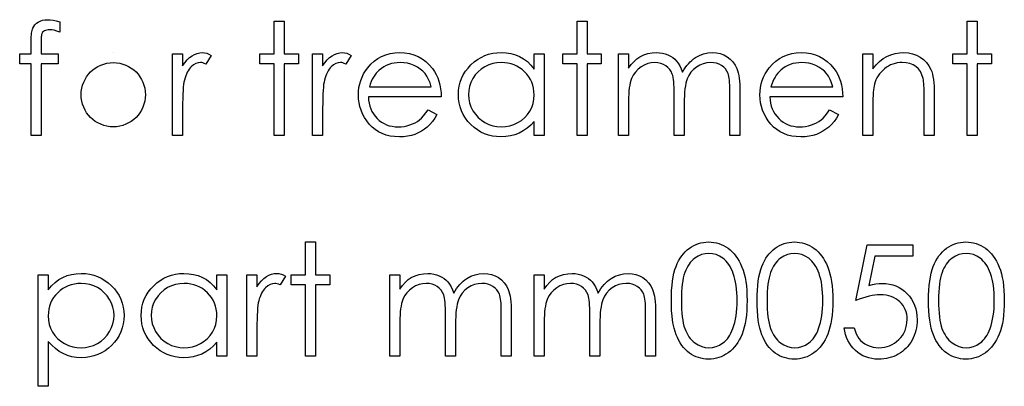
# Model space of a CAD drawing. Header units: inches. Extents: x 0.1 to 87.3, y 0.1 to 33.9.
# Tile 128 of 161: x 33.066 to 33.894, y 23.864 to 24.173. Entities that reach past the tile are written whole.
import ezdxf

# ---------------------------------------------------------------- set-up
doc = ezdxf.new("R2010")
doc.units = ezdxf.units.IN
doc.header["$MEASUREMENT"] = 0

msp = doc.modelspace()

# ---------------------------------------------------------------- linework, layer by layer
at = {"color": 7, "linetype": 'Continuous'}
msp.add_line((33.144275, 24.145108), (33.144275, 24.145108), dxfattribs=at)
at = {"color": 7, "linetype": 'Continuous', "flags": 128}
for points in [[(33.099165, 24.170987), (33.099166, 24.162235), (33.099166, 24.162235), (33.096762, 24.163155), (33.094546, 24.163813), (33.092499, 24.164207), (33.090639, 24.164338), (33.090639, 24.164338), (33.089381, 24.164263), (33.088217, 24.164075), (33.087184, 24.163737), (33.086245, 24.163268), (33.085456, 24.162705), (33.084818, 24.162122), (33.084348, 24.161484), (33.084048, 24.160808), (33.083935, 24.160395), (33.08386, 24.159831), (33.083766, 24.159118), (33.08371, 24.158272), (33.083653, 24.157258), (33.083634, 24.156132), (33.083597, 24.154836), (33.083597, 24.153408), (33.083597, 24.153408), (33.083597, 24.143906), (33.083597, 24.143906), (33.097964, 24.143906), (33.097964, 24.143906), (33.097964, 24.135492), (33.097964, 24.135492), (33.083578, 24.135492), (33.083578, 24.135492), (33.083541, 24.075396), (33.083541, 24.075396), (33.075127, 24.075396), (33.075127, 24.075396), (33.075127, 24.135492), (33.075127, 24.135492), (33.065512, 24.135492), (33.065512, 24.135492), (33.065512, 24.143906), (33.065512, 24.143906), (33.075127, 24.143906), (33.075127, 24.143906), (33.075127, 24.154854), (33.075127, 24.154854), (33.075146, 24.156676), (33.075221, 24.158348), (33.075315, 24.159888), (33.075465, 24.161315), (33.075653, 24.162573), (33.075897, 24.163719), (33.07616, 24.164733), (33.076479, 24.165597), (33.077268, 24.167137), (33.078301, 24.168508), (33.079559, 24.169728), (33.081062, 24.17078), (33.082771, 24.171644), (33.084649, 24.172264), (33.086696, 24.17262), (33.088912, 24.172752), (33.088912, 24.172752), (33.091165, 24.172639), (33.093625, 24.17232), (33.096292, 24.171757), (33.099166, 24.170987)], [(33.279453, 24.17155), (33.287868, 24.17155), (33.287868, 24.17155), (33.287868, 24.143906), (33.287868, 24.143906), (33.299887, 24.143906), (33.299887, 24.143906), (33.299887, 24.135492), (33.299887, 24.135492), (33.287868, 24.135492), (33.287868, 24.135492), (33.287868, 24.075396), (33.287868, 24.075396), (33.279454, 24.075396), (33.279454, 24.075396), (33.279454, 24.135492), (33.279454, 24.135492), (33.267435, 24.135492), (33.267435, 24.135492), (33.267435, 24.143906), (33.267435, 24.143906), (33.279454, 24.143906), (33.279454, 24.143906), (33.279454, 24.17155)], [(33.534261, 24.17155), (33.542675, 24.17155), (33.542675, 24.17155), (33.542675, 24.143906), (33.542675, 24.143906), (33.554694, 24.143906), (33.554694, 24.143906), (33.554694, 24.135492), (33.554694, 24.135492), (33.542675, 24.135492), (33.542675, 24.135492), (33.542675, 24.075396), (33.542675, 24.075396), (33.534262, 24.075396), (33.534262, 24.075396), (33.534262, 24.135492), (33.534262, 24.135492), (33.522243, 24.135492), (33.522243, 24.135492), (33.522243, 24.143906), (33.522243, 24.143906), (33.534262, 24.143906), (33.534262, 24.143906), (33.534262, 24.17155)], [(33.862386, 24.17155), (33.8708, 24.17155), (33.8708, 24.17155), (33.8708, 24.143906), (33.8708, 24.143906), (33.882819, 24.143906), (33.882819, 24.143906), (33.882819, 24.135492), (33.882819, 24.135492), (33.8708, 24.135492), (33.8708, 24.135492), (33.8708, 24.075396), (33.8708, 24.075396), (33.862387, 24.075396), (33.862387, 24.075396), (33.862387, 24.135492), (33.862387, 24.135492), (33.850368, 24.135492), (33.850368, 24.135492), (33.850368, 24.143906), (33.850368, 24.143906), (33.862387, 24.143906), (33.862387, 24.143906), (33.862387, 24.17155)], [(33.194117, 24.143906), (33.202531, 24.143906), (33.202531, 24.143906), (33.202531, 24.133821), (33.202531, 24.133821), (33.204447, 24.1366), (33.206418, 24.138967), (33.208428, 24.140901), (33.210494, 24.142441), (33.212616, 24.143605), (33.214794, 24.14445), (33.216992, 24.144939), (33.219245, 24.145108), (33.219245, 24.145108), (33.220992, 24.144957), (33.222795, 24.144525), (33.224654, 24.143793), (33.226569, 24.14276), (33.226569, 24.14276), (33.22195, 24.135473), (33.22195, 24.135473), (33.220729, 24.135999), (33.219602, 24.136394), (33.218569, 24.136619), (33.217649, 24.136694), (33.217649, 24.136694), (33.215639, 24.136469), (33.213649, 24.135793), (33.211714, 24.134666), (33.209799, 24.133088), (33.208879, 24.132131), (33.208015, 24.131041), (33.207226, 24.129839), (33.206475, 24.128506), (33.20578, 24.127041), (33.205141, 24.125464), (33.204559, 24.123755), (33.204033, 24.121933), (33.204033, 24.121933), (33.203677, 24.120299), (33.203376, 24.11829), (33.203113, 24.115905), (33.202907, 24.113144), (33.202738, 24.110027), (33.202625, 24.106533), (33.20255, 24.102665), (33.202531, 24.09842), (33.202531, 24.09842), (33.202531, 24.075396), (33.202531, 24.075396), (33.194118, 24.075396), (33.194118, 24.075396), (33.194118, 24.143906)], [(33.311906, 24.143906), (33.320319, 24.143906), (33.320319, 24.143906), (33.320319, 24.133821), (33.320319, 24.133821), (33.322235, 24.1366), (33.324207, 24.138967), (33.326216, 24.140901), (33.328282, 24.142441), (33.330404, 24.143605), (33.332583, 24.14445), (33.33478, 24.144939), (33.337034, 24.145108), (33.337034, 24.145108), (33.33878, 24.144957), (33.340583, 24.144525), (33.342442, 24.143793), (33.344358, 24.14276), (33.344358, 24.14276), (33.339738, 24.135473), (33.339738, 24.135473), (33.338517, 24.135999), (33.33739, 24.136394), (33.336358, 24.136619), (33.335437, 24.136694), (33.335437, 24.136694), (33.333428, 24.136469), (33.331437, 24.135793), (33.329503, 24.134666), (33.327587, 24.133088), (33.326667, 24.132131), (33.325803, 24.131041), (33.325014, 24.129839), (33.324263, 24.128506), (33.323568, 24.127041), (33.32293, 24.125464), (33.322348, 24.123755), (33.321822, 24.121933), (33.321822, 24.121933), (33.321465, 24.120299), (33.321165, 24.11829), (33.320902, 24.115905), (33.320695, 24.113144), (33.320526, 24.110027), (33.320413, 24.106533), (33.320338, 24.102665), (33.320319, 24.09842), (33.320319, 24.09842), (33.320319, 24.075396), (33.320319, 24.075396), (33.311906, 24.075396), (33.311906, 24.075396), (33.311906, 24.143906)], [(33.408998, 24.097031), (33.416473, 24.093106), (33.416473, 24.093106), (33.414633, 24.089969), (33.412661, 24.087152), (33.410558, 24.084636), (33.408304, 24.082457), (33.405919, 24.080561), (33.403402, 24.078908), (33.400717, 24.077481), (33.3979, 24.076298), (33.394914, 24.075377), (33.39174, 24.07472), (33.388378, 24.074326), (33.384829, 24.074194), (33.384829, 24.074194), (33.380885, 24.074363), (33.377167, 24.07487), (33.373674, 24.075715), (33.370387, 24.076898), (33.367345, 24.07842), (33.364509, 24.080279), (33.36188, 24.082476), (33.359495, 24.085011), (33.357354, 24.087753), (33.355494, 24.090589), (33.353936, 24.093519), (33.352659, 24.096542), (33.351645, 24.099641), (33.350931, 24.102815), (33.350518, 24.106101), (33.350368, 24.109463), (33.350368, 24.109463), (33.350499, 24.112618), (33.350856, 24.115698), (33.351476, 24.118684), (33.352339, 24.121595), (33.353447, 24.124412), (33.3548, 24.127135), (33.356415, 24.129783), (33.358255, 24.132337), (33.358255, 24.132337), (33.360866, 24.135323), (33.363683, 24.137934), (33.366706, 24.140112), (33.369955, 24.141915), (33.373411, 24.143305), (33.377073, 24.144319), (33.380941, 24.144901), (33.385035, 24.145108), (33.385035, 24.145108), (33.389242, 24.144901), (33.393242, 24.144263), (33.397017, 24.143211), (33.400567, 24.141746), (33.403909, 24.139849), (33.407027, 24.13752), (33.409938, 24.134779), (33.412623, 24.131624), (33.412623, 24.131624), (33.414351, 24.129163), (33.415835, 24.126572), (33.417112, 24.123811), (33.418145, 24.120919), (33.418971, 24.117877), (33.419572, 24.114684), (33.419929, 24.111341), (33.420079, 24.107848), (33.420079, 24.107848), (33.358781, 24.107848), (33.358781, 24.107848), (33.35895, 24.105144), (33.359326, 24.102552), (33.359927, 24.100092), (33.360753, 24.097763), (33.361767, 24.095566), (33.363006, 24.093481), (33.364471, 24.091528), (33.366143, 24.089688), (33.367983, 24.088035), (33.369918, 24.086589), (33.371965, 24.085368), (33.374124, 24.084373), (33.376378, 24.083603), (33.378744, 24.083058), (33.381204, 24.08272), (33.383777, 24.082608), (33.383777, 24.082608), (33.386294, 24.082702), (33.388754, 24.083002), (33.391195, 24.083509), (33.393599, 24.084204), (33.395909, 24.085068), (33.398031, 24.086082), (33.399966, 24.087209), (33.401731, 24.088467), (33.40344, 24.089988), (33.405224, 24.091941), (33.407083, 24.09427), (33.408999, 24.097031)], [(33.506617, 24.143906), (33.506618, 24.075396), (33.506618, 24.075396), (33.498204, 24.075396), (33.498204, 24.075396), (33.498204, 24.087246), (33.498204, 24.087246), (33.495293, 24.084091), (33.492232, 24.081387), (33.488964, 24.079133), (33.485546, 24.07733), (33.481959, 24.075959), (33.478222, 24.074983), (33.474297, 24.074382), (33.470222, 24.074194), (33.470222, 24.074194), (33.466597, 24.074363), (33.463104, 24.074851), (33.459743, 24.075659), (33.456512, 24.076786), (33.453432, 24.078251), (33.450465, 24.080035), (33.447648, 24.082138), (33.444963, 24.08458), (33.442502, 24.087246), (33.44038, 24.090045), (33.438596, 24.092993), (33.437113, 24.096092), (33.435967, 24.099322), (33.435159, 24.102684), (33.434671, 24.106195), (33.434502, 24.109839), (33.434502, 24.109839), (33.434671, 24.113407), (33.435159, 24.116862), (33.435986, 24.120168), (33.43715, 24.12336), (33.438634, 24.126403), (33.440437, 24.129314), (33.442578, 24.132112), (33.445057, 24.13476), (33.447761, 24.137182), (33.450615, 24.139286), (33.453583, 24.14107), (33.4567, 24.142516), (33.459949, 24.143662), (33.46333, 24.144469), (33.466841, 24.144939), (33.470485, 24.145108), (33.470485, 24.145108), (33.474673, 24.144901), (33.478654, 24.144281), (33.482429, 24.14323), (33.485997, 24.141784), (33.489359, 24.139887), (33.492532, 24.137483), (33.495462, 24.13461), (33.498204, 24.131229), (33.498204, 24.131229), (33.498204, 24.143906), (33.498204, 24.143906), (33.506618, 24.143906)], [(33.569117, 24.143906), (33.577531, 24.143906), (33.577531, 24.143906), (33.577531, 24.131999), (33.577531, 24.131999), (33.57986, 24.135079), (33.582226, 24.137708), (33.584611, 24.139887), (33.587034, 24.141633), (33.587034, 24.141633), (33.590433, 24.143155), (33.593926, 24.144244), (33.597494, 24.144882), (33.601156, 24.145108), (33.601156, 24.145108), (33.603635, 24.144976), (33.606039, 24.144619), (33.608387, 24.144), (33.610659, 24.143136), (33.612819, 24.142065), (33.614753, 24.140845), (33.6165, 24.139455), (33.618021, 24.137896), (33.619392, 24.136093), (33.620688, 24.133934), (33.621871, 24.131436), (33.62296, 24.128562), (33.62296, 24.128562), (33.624087, 24.130534), (33.625289, 24.132375), (33.626566, 24.134103), (33.627899, 24.135699), (33.629308, 24.137182), (33.630772, 24.138535), (33.632312, 24.139774), (33.633927, 24.140882), (33.63727, 24.142723), (33.640763, 24.144056), (33.64435, 24.144845), (33.648088, 24.145108), (33.648088, 24.145108), (33.651524, 24.144882), (33.654755, 24.144225), (33.657778, 24.143098), (33.660595, 24.141539), (33.66313, 24.139586), (33.665328, 24.137276), (33.667168, 24.134628), (33.668652, 24.131605), (33.669272, 24.129915), (33.669797, 24.128018), (33.670248, 24.125933), (33.670624, 24.123642), (33.670905, 24.121163), (33.671112, 24.118478), (33.671243, 24.115585), (33.671281, 24.112505), (33.671281, 24.112505), (33.671281, 24.075396), (33.671281, 24.075396), (33.662868, 24.075396), (33.662868, 24.075396), (33.662868, 24.112543), (33.662868, 24.112543), (33.662849, 24.115172), (33.662774, 24.117595), (33.662642, 24.119792), (33.662473, 24.121783), (33.662248, 24.123548), (33.661966, 24.125107), (33.661647, 24.126459), (33.661271, 24.127586), (33.660332, 24.129539), (33.659112, 24.131304), (33.657609, 24.132844), (33.655825, 24.134196), (33.653816, 24.135286), (33.651599, 24.136074), (33.649214, 24.136544), (33.646623, 24.136694), (33.646623, 24.136694), (33.643449, 24.136469), (33.640425, 24.135755), (33.637514, 24.134591), (33.634754, 24.132938), (33.632237, 24.13091), (33.630096, 24.128562), (33.628312, 24.125896), (33.626885, 24.122928), (33.626303, 24.121238), (33.625796, 24.119285), (33.625383, 24.117069), (33.625026, 24.11459), (33.624763, 24.111848), (33.624556, 24.108843), (33.624444, 24.105576), (33.624406, 24.102045), (33.624406, 24.102045), (33.624406, 24.075396), (33.624406, 24.075396), (33.615993, 24.075396), (33.615993, 24.075396), (33.615993, 24.110233), (33.615993, 24.110233), (33.615974, 24.113182), (33.615899, 24.115905), (33.615767, 24.118365), (33.615598, 24.120581), (33.615373, 24.122553), (33.61511, 24.124262), (33.614791, 24.125745), (33.614415, 24.126966), (33.613495, 24.129069), (33.612274, 24.130947), (33.610753, 24.1326), (33.60895, 24.134027), (33.606922, 24.135192), (33.604687, 24.136037), (33.602283, 24.136525), (33.599691, 24.136694), (33.599691, 24.136694), (33.596649, 24.136469), (33.593701, 24.135774), (33.590846, 24.134628), (33.588104, 24.133032), (33.585588, 24.131041), (33.583409, 24.128731), (33.581587, 24.126121), (33.580123, 24.123173), (33.579522, 24.12152), (33.578996, 24.119679), (33.578545, 24.117614), (33.578188, 24.115341), (33.577888, 24.112881), (33.5777, 24.110196), (33.577569, 24.107322), (33.577531, 24.104223), (33.577531, 24.104223), (33.577531, 24.075396), (33.577531, 24.075396), (33.569118, 24.075396), (33.569118, 24.075396), (33.569118, 24.143906)], [(33.746738, 24.097031), (33.754214, 24.093106), (33.754214, 24.093106), (33.752373, 24.089969), (33.750401, 24.087152), (33.748298, 24.084636), (33.746044, 24.082457), (33.743659, 24.080561), (33.741143, 24.078908), (33.738457, 24.077481), (33.73564, 24.076298), (33.732654, 24.075377), (33.72948, 24.07472), (33.726119, 24.074326), (33.722569, 24.074194), (33.722569, 24.074194), (33.718625, 24.074363), (33.714907, 24.07487), (33.711414, 24.075715), (33.708127, 24.076898), (33.705085, 24.07842), (33.702249, 24.080279), (33.69962, 24.082476), (33.697235, 24.085011), (33.695094, 24.087753), (33.693235, 24.090589), (33.691676, 24.093519), (33.690399, 24.096542), (33.689385, 24.099641), (33.688671, 24.102815), (33.688258, 24.106101), (33.688108, 24.109463), (33.688108, 24.109463), (33.688239, 24.112618), (33.688596, 24.115698), (33.689216, 24.118684), (33.69008, 24.121595), (33.691188, 24.124412), (33.69254, 24.127135), (33.694155, 24.129783), (33.695996, 24.132337), (33.695996, 24.132337), (33.698606, 24.135323), (33.701423, 24.137934), (33.704447, 24.140112), (33.707695, 24.141915), (33.711151, 24.143305), (33.714813, 24.144319), (33.718682, 24.144901), (33.722776, 24.145108), (33.722776, 24.145108), (33.726983, 24.144901), (33.730983, 24.144263), (33.734758, 24.143211), (33.738307, 24.141746), (33.74165, 24.139849), (33.744767, 24.13752), (33.747678, 24.134779), (33.750364, 24.131624), (33.750364, 24.131624), (33.752092, 24.129163), (33.753575, 24.126572), (33.754852, 24.123811), (33.755885, 24.120919), (33.756711, 24.117877), (33.757312, 24.114684), (33.757669, 24.111341), (33.757819, 24.107848), (33.757819, 24.107848), (33.696521, 24.107848), (33.696521, 24.107848), (33.69669, 24.105144), (33.697066, 24.102552), (33.697667, 24.100092), (33.698493, 24.097763), (33.699507, 24.095566), (33.700747, 24.093481), (33.702212, 24.091528), (33.703883, 24.089688), (33.705724, 24.088035), (33.707658, 24.086589), (33.709705, 24.085368), (33.711865, 24.084373), (33.714118, 24.083603), (33.716485, 24.083058), (33.718945, 24.08272), (33.721518, 24.082608), (33.721518, 24.082608), (33.724034, 24.082702), (33.726494, 24.083002), (33.728936, 24.083509), (33.73134, 24.084204), (33.73365, 24.085068), (33.735772, 24.086082), (33.737706, 24.087209), (33.739471, 24.088467), (33.74118, 24.089988), (33.742964, 24.091941), (33.744824, 24.09427), (33.746739, 24.097031)], [(33.774646, 24.143906), (33.78306, 24.143906), (33.78306, 24.143906), (33.78306, 24.131548), (33.78306, 24.131548), (33.78582, 24.134854), (33.788713, 24.13769), (33.791755, 24.140018), (33.794948, 24.141877), (33.798272, 24.143286), (33.801746, 24.1443), (33.805371, 24.144901), (33.809127, 24.145108), (33.809127, 24.145108), (33.81292, 24.144863), (33.816488, 24.14415), (33.819831, 24.142929), (33.822949, 24.141239), (33.825766, 24.139136), (33.828207, 24.136694), (33.830235, 24.133915), (33.831869, 24.130797), (33.832545, 24.129051), (33.833127, 24.12706), (33.833616, 24.124863), (33.834029, 24.122421), (33.834329, 24.119755), (33.834555, 24.116862), (33.834705, 24.113726), (33.834743, 24.110383), (33.834743, 24.110383), (33.834743, 24.075396), (33.834743, 24.075396), (33.826329, 24.075396), (33.826329, 24.075396), (33.826329, 24.107623), (33.826329, 24.107623), (33.82631, 24.110421), (33.826273, 24.112975), (33.826198, 24.115285), (33.826085, 24.11737), (33.825935, 24.119191), (33.825766, 24.120769), (33.825559, 24.122121), (33.825334, 24.12321), (33.825334, 24.12321), (33.824376, 24.126365), (33.823043, 24.129107), (33.821352, 24.131417), (33.819305, 24.133314), (33.816901, 24.134797), (33.81416, 24.135849), (33.81108, 24.136488), (33.807662, 24.136694), (33.807662, 24.136694), (33.805633, 24.136619), (33.803662, 24.136375), (33.801727, 24.135962), (33.799868, 24.135398), (33.798046, 24.134647), (33.796281, 24.133764), (33.794572, 24.132694), (33.792919, 24.131473), (33.791361, 24.130121), (33.789952, 24.128713), (33.788675, 24.12721), (33.787529, 24.125633), (33.786534, 24.12398), (33.78567, 24.122252), (33.784938, 24.120431), (33.784356, 24.118553), (33.784356, 24.118553), (33.784055, 24.117163), (33.783792, 24.11551), (33.783567, 24.113613), (33.783379, 24.111435), (33.783248, 24.109012), (33.783135, 24.106327), (33.783079, 24.103378), (33.78306, 24.100167), (33.78306, 24.100167), (33.78306, 24.075396), (33.78306, 24.075396), (33.774646, 24.075396), (33.774646, 24.075396), (33.774646, 24.143906)], [(33.411665, 24.116261), (33.41067, 24.119586), (33.40945, 24.122553), (33.408041, 24.125163), (33.406426, 24.127417), (33.404586, 24.129408), (33.402445, 24.131192), (33.400041, 24.132769), (33.397355, 24.13414), (33.394501, 24.135267), (33.391552, 24.136056), (33.388547, 24.136544), (33.385467, 24.136694), (33.385467, 24.136694), (33.382951, 24.1366), (33.380509, 24.1363), (33.378162, 24.135793), (33.375927, 24.135098), (33.373749, 24.134178), (33.371683, 24.133088), (33.369711, 24.131774), (33.367814, 24.130271), (33.367814, 24.130271), (33.3665, 24.129032), (33.365279, 24.127642), (33.364133, 24.126121), (33.363082, 24.12445), (33.362105, 24.122609), (33.361204, 24.120637), (33.360396, 24.118534), (33.359664, 24.116261), (33.359664, 24.116261), (33.411666, 24.116261)], [(33.470597, 24.136694), (33.466916, 24.136469), (33.463386, 24.135812), (33.460005, 24.134703), (33.456756, 24.133164), (33.453752, 24.131229), (33.451066, 24.128919), (33.4487, 24.126271), (33.446653, 24.123248), (33.445019, 24.120017), (33.443855, 24.116675), (33.443141, 24.113257), (33.442916, 24.109745), (33.442916, 24.109745), (33.44316, 24.106252), (33.443855, 24.102834), (33.445038, 24.099491), (33.44669, 24.096223), (33.448756, 24.093181), (33.451122, 24.090495), (33.453827, 24.088167), (33.45685, 24.086195), (33.460099, 24.084617), (33.463461, 24.083509), (33.466935, 24.082833), (33.470522, 24.082608), (33.470522, 24.082608), (33.474166, 24.082833), (33.477715, 24.08349), (33.481152, 24.084598), (33.484495, 24.086157), (33.487593, 24.088091), (33.490335, 24.090345), (33.492664, 24.092918), (33.494636, 24.095791), (33.496195, 24.098927), (33.497321, 24.10227), (33.497979, 24.105782), (33.498204, 24.109501), (33.498204, 24.109501), (33.498073, 24.112336), (33.497697, 24.11506), (33.497077, 24.11767), (33.496213, 24.120149), (33.495087, 24.122515), (33.493716, 24.124769), (33.492101, 24.126891), (33.490223, 24.1289), (33.488176, 24.130722), (33.486016, 24.132318), (33.483725, 24.133652), (33.48134, 24.134741), (33.478823, 24.135605), (33.476194, 24.136206), (33.473452, 24.136581), (33.470597, 24.136694)], [(33.749406, 24.116261), (33.748411, 24.119586), (33.74719, 24.122553), (33.745781, 24.125163), (33.744166, 24.127417), (33.742326, 24.129408), (33.740185, 24.131192), (33.737781, 24.132769), (33.735096, 24.13414), (33.732241, 24.135267), (33.729293, 24.136056), (33.726288, 24.136544), (33.723208, 24.136694), (33.723208, 24.136694), (33.720691, 24.1366), (33.71825, 24.1363), (33.715902, 24.135793), (33.713668, 24.135098), (33.711489, 24.134178), (33.709423, 24.133088), (33.707451, 24.131774), (33.705555, 24.130271), (33.705555, 24.130271), (33.70424, 24.129032), (33.703019, 24.127642), (33.701874, 24.126121), (33.700822, 24.12445), (33.699845, 24.122609), (33.698944, 24.120637), (33.698136, 24.118534), (33.697404, 24.116261), (33.697404, 24.116261), (33.749406, 24.116261)], [(33.305896, 23.985772), (33.31431, 23.985772), (33.31431, 23.985772), (33.31431, 23.958128), (33.31431, 23.958128), (33.326329, 23.958128), (33.326329, 23.958128), (33.326329, 23.949715), (33.326329, 23.949715), (33.31431, 23.949715), (33.31431, 23.949715), (33.31431, 23.889619), (33.31431, 23.889619), (33.305896, 23.889619), (33.305896, 23.889619), (33.305896, 23.949715), (33.305896, 23.949715), (33.293877, 23.949715), (33.293877, 23.949715), (33.293877, 23.958128), (33.293877, 23.958128), (33.305896, 23.958128), (33.305896, 23.958128), (33.305896, 23.985772)], [(33.613588, 23.936456), (33.613645, 23.940963), (33.613833, 23.945207), (33.614152, 23.949208), (33.614584, 23.952926), (33.615129, 23.956382), (33.615823, 23.959574), (33.616631, 23.962504), (33.617551, 23.965171), (33.618584, 23.967631), (33.61973, 23.969941), (33.620988, 23.972082), (33.62234, 23.974091), (33.623786, 23.975932), (33.625326, 23.977622), (33.626979, 23.979143), (33.628744, 23.980533), (33.630585, 23.981753), (33.632481, 23.982824), (33.634416, 23.983725), (33.636425, 23.984458), (33.638472, 23.98504), (33.640576, 23.985453), (33.642717, 23.985697), (33.644933, 23.985772), (33.644933, 23.985772), (33.647167, 23.985697), (33.649365, 23.985453), (33.651487, 23.98504), (33.653571, 23.984458), (33.6556, 23.983725), (33.657572, 23.982824), (33.659506, 23.981753), (33.661365, 23.980514), (33.663149, 23.979124), (33.664858, 23.977547), (33.666455, 23.975819), (33.667957, 23.973941), (33.669365, 23.971875), (33.67068, 23.969659), (33.671882, 23.967274), (33.673009, 23.96472), (33.674004, 23.961978), (33.674887, 23.959011), (33.675619, 23.955818), (33.67622, 23.9524), (33.67669, 23.948757), (33.677028, 23.944869), (33.677215, 23.940775), (33.677291, 23.936456), (33.677291, 23.936456), (33.677215, 23.932155), (33.677028, 23.92808), (33.67669, 23.924211), (33.676239, 23.920587), (33.675638, 23.917188), (33.674906, 23.914014), (33.67406, 23.911047), (33.673065, 23.908323), (33.671957, 23.905788), (33.670755, 23.903422), (33.669459, 23.901206), (33.668051, 23.89914), (33.666548, 23.897243), (33.664933, 23.895515), (33.663224, 23.893938), (33.661421, 23.892529), (33.659543, 23.89129), (33.657609, 23.890201), (33.655618, 23.889299), (33.65359, 23.888548), (33.651506, 23.887966), (33.649365, 23.887553), (33.647167, 23.88729), (33.644933, 23.887215), (33.644933, 23.887215), (33.642717, 23.88729), (33.640576, 23.887534), (33.638472, 23.887947), (33.636444, 23.888511), (33.634453, 23.889224), (33.632519, 23.890126), (33.630641, 23.891177), (33.628819, 23.892379), (33.627073, 23.89375), (33.62542, 23.895271), (33.62388, 23.896962), (33.622434, 23.898821), (33.621082, 23.900811), (33.619824, 23.902971), (33.618659, 23.9053), (33.617608, 23.907779), (33.616669, 23.910464), (33.615842, 23.913413), (33.615166, 23.916624), (33.614603, 23.92008), (33.614152, 23.923779), (33.613833, 23.927761), (33.613645, 23.931986), (33.613589, 23.936456)], [(33.685703, 23.936456), (33.68576, 23.940963), (33.685948, 23.945207), (33.686267, 23.949208), (33.686699, 23.952926), (33.687244, 23.956382), (33.687939, 23.959574), (33.688746, 23.962504), (33.689667, 23.965171), (33.6907, 23.967631), (33.691845, 23.969941), (33.693103, 23.972082), (33.694456, 23.974091), (33.695902, 23.975932), (33.697442, 23.977622), (33.699094, 23.979143), (33.70086, 23.980533), (33.7027, 23.981753), (33.704597, 23.982824), (33.706531, 23.983725), (33.708541, 23.984458), (33.710588, 23.98504), (33.712691, 23.985453), (33.714832, 23.985697), (33.717048, 23.985772), (33.717048, 23.985772), (33.719283, 23.985697), (33.72148, 23.985453), (33.723602, 23.98504), (33.725687, 23.984458), (33.727715, 23.983725), (33.729687, 23.982824), (33.731621, 23.981753), (33.73348, 23.980514), (33.735265, 23.979124), (33.736974, 23.977547), (33.73857, 23.975819), (33.740072, 23.973941), (33.741481, 23.971875), (33.742795, 23.969659), (33.743997, 23.967274), (33.745124, 23.96472), (33.746119, 23.961978), (33.747002, 23.959011), (33.747735, 23.955818), (33.748336, 23.9524), (33.748805, 23.948757), (33.749143, 23.944869), (33.749331, 23.940775), (33.749406, 23.936456), (33.749406, 23.936456), (33.749331, 23.932155), (33.749143, 23.92808), (33.748805, 23.924211), (33.748354, 23.920587), (33.747753, 23.917188), (33.747021, 23.914014), (33.746176, 23.911047), (33.74518, 23.908323), (33.744072, 23.905788), (33.742871, 23.903422), (33.741575, 23.901206), (33.740166, 23.89914), (33.738664, 23.897243), (33.737049, 23.895515), (33.73534, 23.893938), (33.733537, 23.892529), (33.731659, 23.89129), (33.729724, 23.890201), (33.727734, 23.889299), (33.725706, 23.888548), (33.723621, 23.887966), (33.72148, 23.887553), (33.719283, 23.88729), (33.717048, 23.887215), (33.717048, 23.887215), (33.714832, 23.88729), (33.712691, 23.887534), (33.710588, 23.887947), (33.708559, 23.888511), (33.706569, 23.889224), (33.704634, 23.890126), (33.702756, 23.891177), (33.700935, 23.892379), (33.699188, 23.89375), (33.697535, 23.895271), (33.695996, 23.896962), (33.694549, 23.898821), (33.693197, 23.900811), (33.691939, 23.902971), (33.690775, 23.9053), (33.689723, 23.907779), (33.688784, 23.910464), (33.687958, 23.913413), (33.687282, 23.916624), (33.686718, 23.92008), (33.686267, 23.923779), (33.685948, 23.927761), (33.68576, 23.931986), (33.685704, 23.936456)], [(33.816713, 23.983369), (33.816714, 23.973753), (33.816714, 23.973753), (33.784825, 23.973753), (33.784825, 23.973753), (33.779773, 23.949095), (33.779773, 23.949095), (33.782759, 23.949884), (33.785595, 23.950466), (33.788281, 23.950804), (33.790816, 23.950917), (33.790816, 23.950917), (33.793952, 23.950785), (33.796957, 23.950372), (33.799812, 23.949696), (33.802535, 23.948757), (33.805108, 23.947555), (33.80753, 23.946071), (33.809821, 23.944325), (33.811981, 23.942297), (33.813934, 23.940062), (33.815624, 23.937695), (33.81707, 23.93516), (33.818235, 23.932493), (33.819155, 23.929658), (33.819794, 23.926672), (33.820188, 23.923535), (33.820319, 23.920249), (33.820319, 23.920249), (33.820244, 23.917958), (33.820057, 23.915704), (33.819718, 23.913507), (33.819249, 23.911347), (33.818648, 23.909244), (33.817916, 23.907197), (33.817033, 23.905187), (33.816038, 23.903215), (33.81493, 23.901337), (33.813709, 23.899572), (33.812413, 23.897919), (33.811023, 23.896379), (33.809521, 23.894952), (33.807925, 23.893637), (33.806253, 23.892436), (33.804469, 23.891346), (33.80261, 23.89037), (33.800676, 23.889543), (33.798685, 23.88883), (33.796619, 23.888248), (33.794478, 23.887797), (33.792262, 23.887478), (33.789971, 23.887271), (33.787623, 23.887215), (33.787623, 23.887215), (33.784825, 23.887327), (33.78214, 23.887684), (33.779567, 23.888248), (33.777107, 23.889055), (33.774759, 23.890088), (33.772524, 23.891365), (33.770383, 23.892849), (33.768374, 23.894576), (33.766515, 23.896492), (33.764862, 23.898539), (33.763397, 23.900718), (33.76212, 23.903046), (33.76105, 23.905488), (33.760186, 23.908079), (33.75951, 23.910802), (33.759021, 23.913657), (33.759021, 23.913657), (33.767435, 23.913657), (33.767435, 23.913657), (33.768111, 23.91099), (33.768975, 23.908605), (33.770045, 23.906464), (33.771304, 23.904586), (33.772787, 23.902934), (33.774496, 23.90145), (33.77643, 23.900117), (33.77859, 23.898971), (33.780881, 23.898032), (33.783248, 23.897375), (33.785651, 23.896962), (33.788112, 23.89683), (33.788112, 23.89683), (33.790515, 23.896943), (33.792825, 23.897262), (33.79506, 23.897788), (33.797201, 23.898539), (33.799248, 23.899478), (33.80122, 23.900661), (33.803098, 23.902032), (33.804901, 23.903628), (33.806535, 23.905375), (33.807962, 23.907234), (33.809164, 23.909206), (33.810159, 23.911272), (33.810929, 23.91345), (33.811474, 23.915723), (33.811793, 23.918108), (33.811906, 23.920606), (33.811906, 23.920606), (33.811812, 23.922859), (33.81153, 23.925), (33.811042, 23.927028), (33.810366, 23.928944), (33.809502, 23.930766), (33.80845, 23.932475), (33.807192, 23.934071), (33.805746, 23.935555), (33.80415, 23.936907), (33.802403, 23.938071), (33.800544, 23.939048), (33.798553, 23.939874), (33.796431, 23.940494), (33.794178, 23.940944), (33.791811, 23.941207), (33.789295, 23.941301), (33.789295, 23.941301), (33.787116, 23.941226), (33.784806, 23.941001), (33.782403, 23.940625), (33.779867, 23.940099), (33.777238, 23.939423), (33.774477, 23.938597), (33.771623, 23.93762), (33.768637, 23.936494), (33.768637, 23.936494), (33.778252, 23.983369), (33.778252, 23.983369), (33.816714, 23.983369)], [(33.829934, 23.936456), (33.829991, 23.940963), (33.830179, 23.945207), (33.830498, 23.949208), (33.83093, 23.952926), (33.831475, 23.956382), (33.83217, 23.959574), (33.832977, 23.962504), (33.833897, 23.965171), (33.83493, 23.967631), (33.836076, 23.969941), (33.837334, 23.972082), (33.838686, 23.974091), (33.840132, 23.975932), (33.841672, 23.977622), (33.843325, 23.979143), (33.84509, 23.980533), (33.846931, 23.981753), (33.848828, 23.982824), (33.850762, 23.983725), (33.852771, 23.984458), (33.854818, 23.98504), (33.856922, 23.985453), (33.859063, 23.985697), (33.861279, 23.985772), (33.861279, 23.985772), (33.863514, 23.985697), (33.865711, 23.985453), (33.867833, 23.98504), (33.869918, 23.984458), (33.871946, 23.983725), (33.873918, 23.982824), (33.875852, 23.981753), (33.877711, 23.980514), (33.879495, 23.979124), (33.881204, 23.977547), (33.882801, 23.975819), (33.884303, 23.973941), (33.885712, 23.971875), (33.887026, 23.969659), (33.888228, 23.967274), (33.889355, 23.96472), (33.89035, 23.961978), (33.891233, 23.959011), (33.891965, 23.955818), (33.892566, 23.9524), (33.893036, 23.948757), (33.893374, 23.944869), (33.893562, 23.940775), (33.893637, 23.936456), (33.893637, 23.936456), (33.893562, 23.932155), (33.893374, 23.92808), (33.893036, 23.924211), (33.892585, 23.920587), (33.891984, 23.917188), (33.891252, 23.914014), (33.890407, 23.911047), (33.889411, 23.908323), (33.888303, 23.905788), (33.887101, 23.903422), (33.885805, 23.901206), (33.884397, 23.89914), (33.882895, 23.897243), (33.881279, 23.895515), (33.87957, 23.893938), (33.877768, 23.892529), (33.87589, 23.89129), (33.873955, 23.890201), (33.871965, 23.889299), (33.869936, 23.888548), (33.867852, 23.887966), (33.865711, 23.887553), (33.863514, 23.88729), (33.861279, 23.887215), (33.861279, 23.887215), (33.859063, 23.88729), (33.856922, 23.887534), (33.854818, 23.887947), (33.85279, 23.888511), (33.850799, 23.889224), (33.848865, 23.890126), (33.846987, 23.891177), (33.845165, 23.892379), (33.843419, 23.89375), (33.841766, 23.895271), (33.840226, 23.896962), (33.83878, 23.898821), (33.837428, 23.900811), (33.83617, 23.902971), (33.835005, 23.9053), (33.833954, 23.907779), (33.833015, 23.910464), (33.832188, 23.913413), (33.831512, 23.916624), (33.830949, 23.92008), (33.830498, 23.923779), (33.830179, 23.927761), (33.829991, 23.931986), (33.829935, 23.936456)], [(33.622002, 23.936494), (33.62204, 23.932738), (33.62219, 23.929207), (33.622415, 23.925902), (33.622716, 23.922859), (33.623129, 23.920042), (33.623617, 23.917451), (33.624199, 23.915103), (33.624875, 23.913), (33.625645, 23.911065), (33.626491, 23.909262), (33.627411, 23.907572), (33.628425, 23.906014), (33.629533, 23.904567), (33.630716, 23.903234), (33.631993, 23.902032), (33.633345, 23.900943), (33.6362, 23.89914), (33.63913, 23.897863), (33.642134, 23.897093), (33.645214, 23.89683), (33.645214, 23.89683), (33.648313, 23.897074), (33.651318, 23.897844), (33.65421, 23.899084), (33.657008, 23.900849), (33.658342, 23.901919), (33.659581, 23.903103), (33.660745, 23.904436), (33.661835, 23.905882), (33.66283, 23.907441), (33.66375, 23.90915), (33.664576, 23.910971), (33.665328, 23.912925), (33.665328, 23.912925), (33.666154, 23.915441), (33.666886, 23.91807), (33.667487, 23.920831), (33.667994, 23.923704), (33.66837, 23.926709), (33.668652, 23.929845), (33.668821, 23.933113), (33.668877, 23.936494), (33.668877, 23.936494), (33.668821, 23.939874), (33.668689, 23.943104), (33.668426, 23.946165), (33.668088, 23.949076), (33.667638, 23.951837), (33.667112, 23.954428), (33.666455, 23.95687), (33.665722, 23.959161), (33.664896, 23.961302), (33.663994, 23.963274), (33.663018, 23.965114), (33.661966, 23.966805), (33.660839, 23.968344), (33.659619, 23.969734), (33.658342, 23.970974), (33.656989, 23.972063), (33.654154, 23.973847), (33.651261, 23.975143), (33.648275, 23.975894), (33.645214, 23.976157), (33.645214, 23.976157), (33.642116, 23.975894), (33.639092, 23.975143), (33.636181, 23.973847), (33.633345, 23.972063), (33.631993, 23.970992), (33.630735, 23.969791), (33.629552, 23.968457), (33.628462, 23.967011), (33.627448, 23.965452), (33.626509, 23.963762), (33.625664, 23.961959), (33.624894, 23.960025), (33.624218, 23.957922), (33.623636, 23.955574), (33.623129, 23.953001), (33.622735, 23.950165), (33.622415, 23.947104), (33.62219, 23.943818), (33.62204, 23.940268), (33.622002, 23.936494)], [(33.694116, 23.936494), (33.694155, 23.932738), (33.694305, 23.929207), (33.694531, 23.925902), (33.694831, 23.922859), (33.695244, 23.920042), (33.695733, 23.917451), (33.696315, 23.915103), (33.696991, 23.913), (33.697761, 23.911065), (33.698606, 23.909262), (33.699526, 23.907572), (33.70054, 23.906014), (33.701648, 23.904567), (33.702831, 23.903234), (33.704108, 23.902032), (33.705461, 23.900943), (33.708315, 23.89914), (33.711245, 23.897863), (33.71425, 23.897093), (33.71733, 23.89683), (33.71733, 23.89683), (33.720428, 23.897074), (33.723433, 23.897844), (33.726325, 23.899084), (33.729124, 23.900849), (33.730457, 23.901919), (33.731696, 23.903103), (33.732861, 23.904436), (33.73395, 23.905882), (33.734945, 23.907441), (33.735866, 23.90915), (33.736692, 23.910971), (33.737443, 23.912925), (33.737443, 23.912925), (33.738269, 23.915441), (33.739002, 23.91807), (33.739603, 23.920831), (33.74011, 23.923704), (33.740485, 23.926709), (33.740767, 23.929845), (33.740936, 23.933113), (33.740993, 23.936494), (33.740993, 23.936494), (33.740936, 23.939874), (33.740805, 23.943104), (33.740542, 23.946165), (33.740204, 23.949076), (33.739753, 23.951837), (33.739227, 23.954428), (33.73857, 23.95687), (33.737837, 23.959161), (33.737011, 23.961302), (33.73611, 23.963274), (33.735133, 23.965114), (33.734081, 23.966805), (33.732955, 23.968344), (33.731734, 23.969734), (33.730457, 23.970974), (33.729105, 23.972063), (33.726269, 23.973847), (33.723377, 23.975143), (33.720391, 23.975894), (33.71733, 23.976157), (33.71733, 23.976157), (33.714231, 23.975894), (33.711207, 23.975143), (33.708296, 23.973847), (33.705461, 23.972063), (33.704108, 23.970992), (33.70285, 23.969791), (33.701667, 23.968457), (33.700578, 23.967011), (33.699564, 23.965452), (33.698625, 23.963762), (33.69778, 23.961959), (33.69701, 23.960025), (33.696334, 23.957922), (33.695751, 23.955574), (33.695244, 23.953001), (33.69485, 23.950165), (33.694531, 23.947104), (33.694305, 23.943818), (33.694155, 23.940268), (33.694118, 23.936494)], [(33.838348, 23.936494), (33.838386, 23.932738), (33.838536, 23.929207), (33.838761, 23.925902), (33.839062, 23.922859), (33.839475, 23.920042), (33.839963, 23.917451), (33.840546, 23.915103), (33.841222, 23.913), (33.841992, 23.911065), (33.842837, 23.909262), (33.843757, 23.907572), (33.844771, 23.906014), (33.845879, 23.904567), (33.847062, 23.903234), (33.848339, 23.902032), (33.849691, 23.900943), (33.852546, 23.89914), (33.855476, 23.897863), (33.85848, 23.897093), (33.86156, 23.89683), (33.86156, 23.89683), (33.864659, 23.897074), (33.867664, 23.897844), (33.870556, 23.899084), (33.873354, 23.900849), (33.874688, 23.901919), (33.875927, 23.903103), (33.877092, 23.904436), (33.878181, 23.905882), (33.879176, 23.907441), (33.880096, 23.90915), (33.880923, 23.910971), (33.881674, 23.912925), (33.881674, 23.912925), (33.8825, 23.915441), (33.883233, 23.91807), (33.883834, 23.920831), (33.884341, 23.923704), (33.884716, 23.926709), (33.884998, 23.929845), (33.885167, 23.933113), (33.885223, 23.936494), (33.885223, 23.936494), (33.885167, 23.939874), (33.885035, 23.943104), (33.884773, 23.946165), (33.884435, 23.949076), (33.883984, 23.951837), (33.883458, 23.954428), (33.882801, 23.95687), (33.882068, 23.959161), (33.881242, 23.961302), (33.88034, 23.963274), (33.879364, 23.965114), (33.878312, 23.966805), (33.877185, 23.968344), (33.875965, 23.969734), (33.874688, 23.970974), (33.873336, 23.972063), (33.8705, 23.973847), (33.867608, 23.975143), (33.864622, 23.975894), (33.86156, 23.976157), (33.86156, 23.976157), (33.858462, 23.975894), (33.855438, 23.975143), (33.852527, 23.973847), (33.849691, 23.972063), (33.848339, 23.970992), (33.847081, 23.969791), (33.845898, 23.968457), (33.844809, 23.967011), (33.843794, 23.965452), (33.842855, 23.963762), (33.84201, 23.961959), (33.84124, 23.960025), (33.840564, 23.957922), (33.839982, 23.955574), (33.839475, 23.953001), (33.839081, 23.950165), (33.838761, 23.947104), (33.838536, 23.943818), (33.838386, 23.940268), (33.838348, 23.936494)], [(33.081136, 23.958128), (33.08955, 23.958128), (33.08955, 23.958128), (33.08955, 23.945452), (33.08955, 23.945452), (33.092311, 23.948832), (33.095259, 23.951705), (33.098414, 23.954109), (33.101776, 23.956006), (33.105344, 23.957452), (33.1091, 23.958504), (33.113063, 23.959123), (33.117232, 23.95933), (33.117232, 23.95933), (33.120875, 23.959161), (33.124406, 23.958692), (33.127786, 23.957884), (33.131035, 23.956738), (33.134153, 23.955292), (33.13712, 23.953508), (33.139975, 23.951405), (33.142679, 23.948982), (33.145158, 23.946334), (33.147299, 23.943536), (33.149121, 23.940625), (33.150604, 23.937583), (33.151769, 23.93439), (33.152595, 23.931085), (33.153083, 23.927629), (33.153252, 23.924061), (33.153252, 23.924061), (33.153083, 23.920418), (33.152595, 23.916906), (33.151787, 23.913544), (33.150642, 23.910314), (33.149158, 23.907215), (33.147355, 23.904267), (33.145233, 23.901469), (33.142773, 23.898802), (33.140087, 23.896361), (33.13727, 23.894257), (33.134303, 23.892473), (33.131223, 23.891008), (33.127993, 23.889881), (33.124631, 23.889074), (33.121119, 23.888586), (33.117495, 23.888417), (33.117495, 23.888417), (33.11342, 23.888623), (33.109495, 23.88928), (33.105757, 23.890332), (33.10217, 23.891835), (33.098771, 23.89375), (33.095522, 23.896098), (33.092461, 23.898858), (33.08955, 23.902032), (33.08955, 23.902032), (33.08955, 23.864378), (33.08955, 23.864378), (33.081137, 23.864378), (33.081137, 23.864378), (33.081137, 23.958128)], [(33.23979, 23.958128), (33.239791, 23.889619), (33.239791, 23.889619), (33.231377, 23.889619), (33.231377, 23.889619), (33.231377, 23.901469), (33.231377, 23.901469), (33.228466, 23.898314), (33.225405, 23.895609), (33.222137, 23.893356), (33.218719, 23.891553), (33.215132, 23.890182), (33.211395, 23.889205), (33.20747, 23.888604), (33.203395, 23.888417), (33.203395, 23.888417), (33.19977, 23.888586), (33.196277, 23.889074), (33.192916, 23.889881), (33.189685, 23.891008), (33.186605, 23.892473), (33.183638, 23.894257), (33.180821, 23.896361), (33.178136, 23.898802), (33.175676, 23.901469), (33.173553, 23.904267), (33.171769, 23.907215), (33.170286, 23.910314), (33.16914, 23.913544), (33.168333, 23.916906), (33.167844, 23.920418), (33.167675, 23.924061), (33.167675, 23.924061), (33.167844, 23.927629), (33.168333, 23.931085), (33.169159, 23.93439), (33.170323, 23.937583), (33.171807, 23.940625), (33.17361, 23.943536), (33.175751, 23.946334), (33.17823, 23.948982), (33.180934, 23.951405), (33.183788, 23.953508), (33.186756, 23.955292), (33.189873, 23.956738), (33.193122, 23.957884), (33.196503, 23.958692), (33.200014, 23.959161), (33.203658, 23.95933), (33.203658, 23.95933), (33.207846, 23.959123), (33.211827, 23.958504), (33.215602, 23.957452), (33.21917, 23.956006), (33.222532, 23.954109), (33.225706, 23.951705), (33.228635, 23.948832), (33.231377, 23.945452), (33.231377, 23.945452), (33.231377, 23.958128), (33.231377, 23.958128), (33.239791, 23.958128)], [(33.256617, 23.958128), (33.265031, 23.958128), (33.265031, 23.958128), (33.265031, 23.948043), (33.265031, 23.948043), (33.266947, 23.950823), (33.268918, 23.953189), (33.270928, 23.955123), (33.272994, 23.956663), (33.275116, 23.957828), (33.277294, 23.958673), (33.279492, 23.959161), (33.281745, 23.95933), (33.281745, 23.95933), (33.283492, 23.95918), (33.285295, 23.958748), (33.287154, 23.958015), (33.289069, 23.956983), (33.289069, 23.956983), (33.28445, 23.949696), (33.28445, 23.949696), (33.283229, 23.950222), (33.282102, 23.950616), (33.281069, 23.950841), (33.280149, 23.950917), (33.280149, 23.950917), (33.278139, 23.950691), (33.276149, 23.950015), (33.274214, 23.948888), (33.272299, 23.947311), (33.271379, 23.946353), (33.270515, 23.945264), (33.269726, 23.944062), (33.268975, 23.942729), (33.26828, 23.941264), (33.267641, 23.939686), (33.267059, 23.937977), (33.266533, 23.936155), (33.266533, 23.936155), (33.266177, 23.934522), (33.265876, 23.932512), (33.265613, 23.930127), (33.265407, 23.927366), (33.265238, 23.924249), (33.265125, 23.920756), (33.26505, 23.916887), (33.265031, 23.912643), (33.265031, 23.912643), (33.265031, 23.889619), (33.265031, 23.889619), (33.256618, 23.889619), (33.256618, 23.889619), (33.256618, 23.958128)], [(33.376809, 23.958128), (33.385223, 23.958128), (33.385223, 23.958128), (33.385223, 23.946222), (33.385223, 23.946222), (33.387552, 23.949302), (33.389918, 23.951931), (33.392303, 23.954109), (33.394726, 23.955856), (33.394726, 23.955856), (33.398125, 23.957377), (33.401618, 23.958466), (33.405186, 23.959105), (33.408849, 23.95933), (33.408849, 23.95933), (33.411328, 23.959199), (33.413731, 23.958842), (33.416079, 23.958222), (33.418351, 23.957358), (33.420511, 23.956288), (33.422445, 23.955067), (33.424192, 23.953677), (33.425713, 23.952119), (33.427084, 23.950316), (33.42838, 23.948156), (33.429563, 23.945658), (33.430652, 23.942785), (33.430652, 23.942785), (33.431779, 23.944757), (33.432981, 23.946597), (33.434258, 23.948325), (33.435591, 23.949921), (33.437, 23.951405), (33.438465, 23.952757), (33.440005, 23.953997), (33.44162, 23.955105), (33.444963, 23.956945), (33.448456, 23.958278), (33.452043, 23.959067), (33.45578, 23.95933), (33.45578, 23.95933), (33.459217, 23.959105), (33.462447, 23.958447), (33.46547, 23.957321), (33.468287, 23.955762), (33.470823, 23.953809), (33.47302, 23.951499), (33.47486, 23.948851), (33.476344, 23.945827), (33.476964, 23.944137), (33.47749, 23.94224), (33.47794, 23.940156), (33.478316, 23.937864), (33.478598, 23.935386), (33.478804, 23.9327), (33.478936, 23.929808), (33.478973, 23.926728), (33.478973, 23.926728), (33.478973, 23.889619), (33.478973, 23.889619), (33.47056, 23.889619), (33.47056, 23.889619), (33.47056, 23.926765), (33.47056, 23.926765), (33.470541, 23.929395), (33.470466, 23.931817), (33.470334, 23.934015), (33.470165, 23.936005), (33.46994, 23.937771), (33.469658, 23.939329), (33.469339, 23.940681), (33.468964, 23.941808), (33.468025, 23.943761), (33.466804, 23.945527), (33.465301, 23.947067), (33.463517, 23.948419), (33.461508, 23.949508), (33.459292, 23.950297), (33.456907, 23.950766), (33.454315, 23.950917), (33.454315, 23.950917), (33.451141, 23.950691), (33.448118, 23.949978), (33.445207, 23.948813), (33.442446, 23.947161), (33.43993, 23.945132), (33.437789, 23.942785), (33.436005, 23.940118), (33.434577, 23.937151), (33.433995, 23.935461), (33.433488, 23.933508), (33.433075, 23.931291), (33.432718, 23.928812), (33.432455, 23.926071), (33.432249, 23.923066), (33.432136, 23.919798), (33.432098, 23.916267), (33.432098, 23.916267), (33.432098, 23.889619), (33.432098, 23.889619), (33.423685, 23.889619), (33.423685, 23.889619), (33.423685, 23.924456), (33.423685, 23.924456), (33.423666, 23.927404), (33.423591, 23.930127), (33.423459, 23.932587), (33.42329, 23.934803), (33.423065, 23.936775), (33.422802, 23.938484), (33.422483, 23.939968), (33.422107, 23.941189), (33.421187, 23.943292), (33.419966, 23.94517), (33.418445, 23.946823), (33.416642, 23.94825), (33.414614, 23.949414), (33.412379, 23.950259), (33.409975, 23.950748), (33.407384, 23.950917), (33.407384, 23.950917), (33.404341, 23.950691), (33.401393, 23.949996), (33.398538, 23.948851), (33.395796, 23.947255), (33.39328, 23.945264), (33.391101, 23.942954), (33.38928, 23.940343), (33.387815, 23.937395), (33.387214, 23.935742), (33.386688, 23.933902), (33.386237, 23.931836), (33.385881, 23.929564), (33.38558, 23.927104), (33.385392, 23.924418), (33.385261, 23.921545), (33.385223, 23.918446), (33.385223, 23.918446), (33.385223, 23.889619), (33.385223, 23.889619), (33.37681, 23.889619), (33.37681, 23.889619), (33.37681, 23.958128)], [(33.498204, 23.958128), (33.506618, 23.958128), (33.506618, 23.958128), (33.506618, 23.946222), (33.506618, 23.946222), (33.508946, 23.949302), (33.511313, 23.951931), (33.513698, 23.954109), (33.51612, 23.955856), (33.51612, 23.955856), (33.519519, 23.957377), (33.523012, 23.958466), (33.526581, 23.959105), (33.530243, 23.95933), (33.530243, 23.95933), (33.532722, 23.959199), (33.535126, 23.958842), (33.537473, 23.958222), (33.539746, 23.957358), (33.541905, 23.956288), (33.54384, 23.955067), (33.545586, 23.953677), (33.547107, 23.952119), (33.548478, 23.950316), (33.549774, 23.948156), (33.550957, 23.945658), (33.552046, 23.942785), (33.552046, 23.942785), (33.553173, 23.944757), (33.554375, 23.946597), (33.555652, 23.948325), (33.556986, 23.949921), (33.558394, 23.951405), (33.559859, 23.952757), (33.561399, 23.953997), (33.563014, 23.955105), (33.566357, 23.956945), (33.56985, 23.958278), (33.573437, 23.959067), (33.577174, 23.95933), (33.577174, 23.95933), (33.580611, 23.959105), (33.583841, 23.958447), (33.586865, 23.957321), (33.589682, 23.955762), (33.592217, 23.953809), (33.594414, 23.951499), (33.596255, 23.948851), (33.597738, 23.945827), (33.598358, 23.944137), (33.598884, 23.94224), (33.599335, 23.940156), (33.59971, 23.937864), (33.599992, 23.935386), (33.600198, 23.9327), (33.60033, 23.929808), (33.600368, 23.926728), (33.600368, 23.926728), (33.600368, 23.889619), (33.600368, 23.889619), (33.591954, 23.889619), (33.591954, 23.889619), (33.591954, 23.926765), (33.591954, 23.926765), (33.591935, 23.929395), (33.59186, 23.931817), (33.591729, 23.934015), (33.59156, 23.936005), (33.591334, 23.937771), (33.591053, 23.939329), (33.590733, 23.940681), (33.590358, 23.941808), (33.589419, 23.943761), (33.588198, 23.945527), (33.586696, 23.947067), (33.584912, 23.948419), (33.582902, 23.949508), (33.580686, 23.950297), (33.578301, 23.950766), (33.575709, 23.950917), (33.575709, 23.950917), (33.572535, 23.950691), (33.569512, 23.949978), (33.566601, 23.948813), (33.56384, 23.947161), (33.561324, 23.945132), (33.559183, 23.942785), (33.557399, 23.940118), (33.555971, 23.937151), (33.555389, 23.935461), (33.554882, 23.933508), (33.554469, 23.931291), (33.554112, 23.928812), (33.553849, 23.926071), (33.553643, 23.923066), (33.55353, 23.919798), (33.553493, 23.916267), (33.553493, 23.916267), (33.553493, 23.889619), (33.553493, 23.889619), (33.545079, 23.889619), (33.545079, 23.889619), (33.545079, 23.924456), (33.545079, 23.924456), (33.54506, 23.927404), (33.544985, 23.930127), (33.544854, 23.932587), (33.544685, 23.934803), (33.544459, 23.936775), (33.544196, 23.938484), (33.543877, 23.939968), (33.543502, 23.941189), (33.542581, 23.943292), (33.541361, 23.94517), (33.539839, 23.946823), (33.538037, 23.94825), (33.536008, 23.949414), (33.533773, 23.950259), (33.53137, 23.950748), (33.528778, 23.950917), (33.528778, 23.950917), (33.525736, 23.950691), (33.522787, 23.949996), (33.519933, 23.948851), (33.517191, 23.947255), (33.514674, 23.945264), (33.512496, 23.942954), (33.510674, 23.940343), (33.509209, 23.937395), (33.508608, 23.935742), (33.508082, 23.933902), (33.507632, 23.931836), (33.507275, 23.929564), (33.506974, 23.927104), (33.506787, 23.924418), (33.506655, 23.921545), (33.506618, 23.918446), (33.506618, 23.918446), (33.506618, 23.889619), (33.506618, 23.889619), (33.498204, 23.889619), (33.498204, 23.889619), (33.498204, 23.958128)], [(33.117157, 23.950917), (33.114302, 23.950804), (33.11156, 23.950428), (33.108931, 23.949827), (33.106415, 23.948963), (33.104011, 23.947874), (33.101738, 23.946541), (33.09956, 23.944945), (33.097513, 23.943123), (33.095654, 23.941113), (33.094039, 23.938991), (33.092668, 23.936738), (33.091541, 23.934371), (33.090677, 23.931892), (33.090057, 23.929282), (33.089682, 23.926559), (33.08955, 23.923723), (33.08955, 23.923723), (33.089776, 23.920005), (33.090433, 23.916493), (33.091541, 23.91315), (33.0931, 23.910014), (33.095072, 23.90714), (33.097438, 23.904567), (33.10018, 23.902314), (33.103297, 23.90038), (33.106659, 23.898821), (33.110114, 23.897713), (33.113645, 23.897055), (33.117288, 23.89683), (33.117288, 23.89683), (33.120857, 23.897055), (33.124312, 23.897732), (33.127674, 23.89884), (33.130904, 23.900417), (33.133927, 23.902389), (33.136632, 23.904718), (33.138998, 23.907403), (33.141045, 23.910446), (33.142698, 23.913713), (33.1439, 23.917056), (33.144595, 23.920474), (33.144839, 23.923967), (33.144839, 23.923967), (33.144613, 23.927479), (33.1439, 23.930897), (33.142735, 23.93424), (33.141083, 23.93747), (33.139054, 23.940494), (33.136688, 23.943142), (33.134003, 23.945452), (33.130998, 23.947386), (33.127749, 23.948926), (33.124368, 23.950034), (33.120838, 23.950691), (33.117157, 23.950917)], [(33.20377, 23.950917), (33.20009, 23.950691), (33.196559, 23.950034), (33.193179, 23.948926), (33.18993, 23.947386), (33.186925, 23.945452), (33.184239, 23.943142), (33.181873, 23.940494), (33.179826, 23.93747), (33.178192, 23.93424), (33.177028, 23.930897), (33.176314, 23.927479), (33.176089, 23.923967), (33.176089, 23.923967), (33.176333, 23.920474), (33.177028, 23.917056), (33.178211, 23.913713), (33.179863, 23.910446), (33.181929, 23.907403), (33.184296, 23.904718), (33.187, 23.902389), (33.190023, 23.900417), (33.193272, 23.89884), (33.196634, 23.897732), (33.200108, 23.897055), (33.203695, 23.89683), (33.203695, 23.89683), (33.207339, 23.897055), (33.210888, 23.897713), (33.214325, 23.898821), (33.217668, 23.90038), (33.220766, 23.902314), (33.223508, 23.904567), (33.225837, 23.90714), (33.227809, 23.910014), (33.229368, 23.91315), (33.230494, 23.916493), (33.231152, 23.920005), (33.231377, 23.923723), (33.231377, 23.923723), (33.231246, 23.926559), (33.23087, 23.929282), (33.23025, 23.931892), (33.229386, 23.934371), (33.22826, 23.936738), (33.226889, 23.938991), (33.225274, 23.941113), (33.223396, 23.943123), (33.221349, 23.944945), (33.219189, 23.946541), (33.216898, 23.947874), (33.214513, 23.948963), (33.211996, 23.949827), (33.209367, 23.950428), (33.206625, 23.950804), (33.20377, 23.950917)]]:
    msp.add_lwpolyline(points, dxfattribs=at)
at = {"color": 7, "linetype": 'Continuous'}
msp.add_arc((33.144238, 24.109656), 0.027038, 90.00003, 89.99997, dxfattribs=at)

doc.saveas('drawing.dxf')
